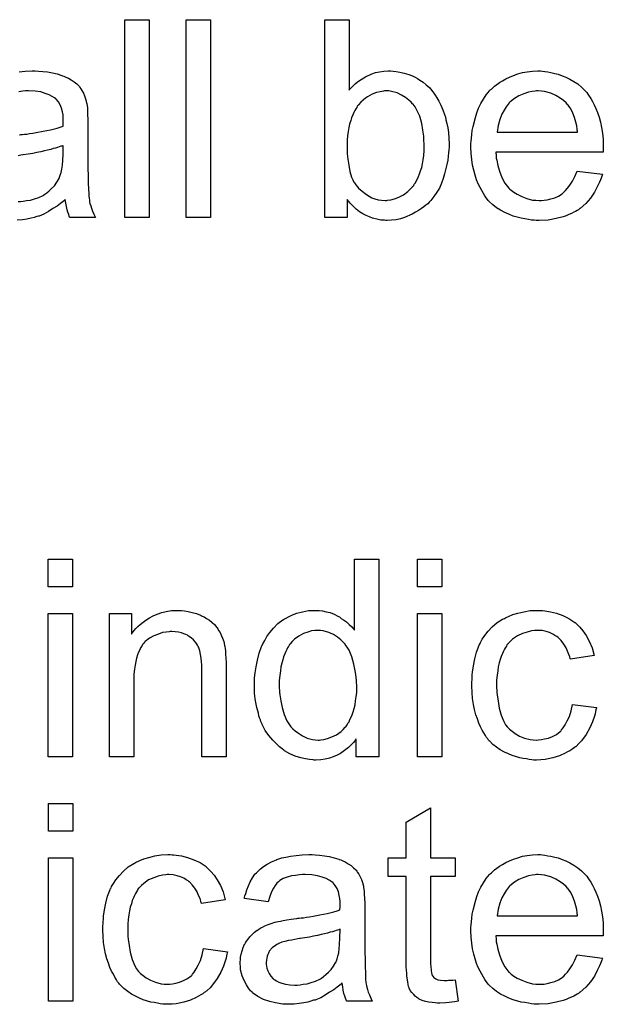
# Model space of a CAD drawing. Extents: x -1.3 to 9.2, y -4.6 to 3.5.
# Tile 104 of 215: x 5.124 to 5.36, y -0.904 to -0.505. Entities that reach past the tile are written whole.
import ezdxf

# ---------------------------------------------------------------- set-up
doc = ezdxf.new("R2010")
doc.units = 0
doc.layers.add('acc-ni-360-23-a_document', color=1, linetype='CONTINUOUS')

msp = doc.modelspace()

# ---------------------------------------------------------------- linework, layer by layer
at = {"layer": 'acc-ni-360-23-a_document', "color": 1}
for points in [[(5.176231, -0.585337), (5.166397, -0.585337), (5.166397, -0.505273), (5.176231, -0.505273), (5.176231, -0.585337)], [(5.201107, -0.585337), (5.191272, -0.585337), (5.191272, -0.505273), (5.201107, -0.505273), (5.201107, -0.585337)], [(5.257106, -0.533851), (5.257221, -0.533735), (5.257337, -0.533504), (5.257684, -0.533157), (5.258263, -0.532578), (5.258841, -0.532), (5.259535, -0.531305), (5.260461, -0.530611), (5.261386, -0.529917), (5.2637, -0.528413), (5.266362, -0.527256), (5.267866, -0.526677), (5.269485, -0.52633), (5.271221, -0.526099), (5.272957, -0.525983), (5.273882, -0.525983), (5.274923, -0.526099), (5.276196, -0.526215), (5.2777, -0.526562), (5.279436, -0.526909), (5.281287, -0.527487), (5.283022, -0.528182), (5.283254, -0.528297), (5.283832, -0.528529), (5.284758, -0.529107), (5.285799, -0.529801), (5.287072, -0.530611), (5.288345, -0.531653), (5.289733, -0.532925), (5.29089, -0.534314), (5.291006, -0.534429), (5.291353, -0.535008), (5.291931, -0.535818), (5.292626, -0.536859), (5.293435, -0.538247), (5.294245, -0.539867), (5.295055, -0.541718), (5.295749, -0.543685), (5.295749, -0.543801), (5.295865, -0.543917), (5.295981, -0.544264), (5.296096, -0.544611), (5.296328, -0.545768), (5.296675, -0.547272), (5.297022, -0.549008), (5.297369, -0.550974), (5.297485, -0.553173), (5.297601, -0.555487), (5.297601, -0.555602), (5.297601, -0.556181), (5.297601, -0.556875), (5.297485, -0.557916), (5.297369, -0.559189), (5.297253, -0.560577), (5.297022, -0.562197), (5.296675, -0.563933), (5.295749, -0.567635), (5.295171, -0.569602), (5.294477, -0.571453), (5.293667, -0.57342), (5.292626, -0.575156), (5.291468, -0.576891), (5.290196, -0.578511), (5.29008, -0.578627), (5.289849, -0.578858), (5.289502, -0.579205), (5.288923, -0.579784), (5.288113, -0.580362), (5.287303, -0.581056), (5.286378, -0.581751), (5.285221, -0.582561), (5.283948, -0.583255), (5.282675, -0.584065), (5.279551, -0.585337), (5.277932, -0.585916), (5.276196, -0.586263), (5.274345, -0.586494), (5.272494, -0.58661), (5.272031, -0.58661), (5.271452, -0.586494), (5.270758, -0.586494), (5.269948, -0.586379), (5.268907, -0.586147), (5.266593, -0.585569), (5.26532, -0.585106), (5.264048, -0.584527), (5.262659, -0.583833), (5.261386, -0.583023), (5.259998, -0.581982), (5.258725, -0.580825), (5.257568, -0.579552), (5.256411, -0.578048), (5.256411, -0.585337), (5.247271, -0.585337), (5.247271, -0.505273), (5.257106, -0.505273), (5.257106, -0.533851)], [(5.131455, -0.526099), (5.133191, -0.526215), (5.135158, -0.526446), (5.137125, -0.526793), (5.139092, -0.527256), (5.140943, -0.527835), (5.141174, -0.52795), (5.141753, -0.528182), (5.142563, -0.528529), (5.143604, -0.528991), (5.144761, -0.529686), (5.145918, -0.53038), (5.146959, -0.531306), (5.147885, -0.532231), (5.148001, -0.532347), (5.148232, -0.532694), (5.148579, -0.533272), (5.149042, -0.533967), (5.14962, -0.535008), (5.150083, -0.536049), (5.150546, -0.537322), (5.150893, -0.538826), (5.150893, -0.538942), (5.151009, -0.539289), (5.151124, -0.539983), (5.15124, -0.540909), (5.15124, -0.542181), (5.151356, -0.543685), (5.151471, -0.545652), (5.151471, -0.547851), (5.151471, -0.56104), (5.151471, -0.561156), (5.151471, -0.561619), (5.151471, -0.562313), (5.151471, -0.563239), (5.151471, -0.56428), (5.151471, -0.565553), (5.151587, -0.56833), (5.151587, -0.571222), (5.151703, -0.574115), (5.151819, -0.575387), (5.151819, -0.576544), (5.151934, -0.577586), (5.15205, -0.578395), (5.15205, -0.578511), (5.152166, -0.578974), (5.152281, -0.579668), (5.152628, -0.580594), (5.15286, -0.581635), (5.153323, -0.582792), (5.153901, -0.584065), (5.15448, -0.585337), (5.144182, -0.585337), (5.144067, -0.585222), (5.143951, -0.584759), (5.14372, -0.58418), (5.143373, -0.583255), (5.143025, -0.582213), (5.142794, -0.580941), (5.142563, -0.579552), (5.142331, -0.578048), (5.142216, -0.578048), (5.1421, -0.57828), (5.141406, -0.578858), (5.140364, -0.579668), (5.138976, -0.580709), (5.13724, -0.581751), (5.135505, -0.582908), (5.133654, -0.583949), (5.131687, -0.584759), (5.131455, -0.584875), (5.130761, -0.58499), (5.12972, -0.585337), (5.128447, -0.585684), (5.126827, -0.586032), (5.124976, -0.586263), (5.122894, -0.586494)], [(5.123703, -0.52633), (5.126133, -0.526099), (5.12891, -0.525983), (5.130183, -0.525983), (5.131455, -0.526099)], [(5.335435, -0.526099), (5.33636, -0.526215), (5.337517, -0.526446), (5.33879, -0.526677), (5.340294, -0.527024), (5.341682, -0.527372), (5.343302, -0.52795), (5.344806, -0.528529), (5.346426, -0.529338), (5.348046, -0.530264), (5.349666, -0.531305), (5.35117, -0.532578), (5.352558, -0.533966), (5.352674, -0.534082), (5.352905, -0.534314), (5.353252, -0.534776), (5.353715, -0.535471), (5.354294, -0.53628), (5.354872, -0.537206), (5.355566, -0.538363), (5.356261, -0.539751), (5.356955, -0.541256), (5.357649, -0.542875), (5.358227, -0.544727), (5.358806, -0.546693), (5.359269, -0.548892), (5.359616, -0.551206), (5.359847, -0.553635), (5.359963, -0.556297), (5.359963, -0.556412), (5.359963, -0.556875), (5.359963, -0.557685), (5.359847, -0.558842), (5.31646, -0.558842), (5.31646, -0.558958), (5.31646, -0.559305), (5.316575, -0.559768), (5.316575, -0.560462), (5.316691, -0.561272), (5.316922, -0.562197), (5.31727, -0.56428), (5.317964, -0.566594), (5.318889, -0.569139), (5.320162, -0.571453), (5.321782, -0.573536), (5.321898, -0.573536), (5.322013, -0.573767), (5.322708, -0.574346), (5.323749, -0.575156), (5.325137, -0.575966), (5.326988, -0.576891), (5.329071, -0.577701), (5.331385, -0.57828), (5.332658, -0.578395), (5.334046, -0.578511), (5.334972, -0.578511), (5.336013, -0.578395), (5.337286, -0.578164), (5.338674, -0.577817), (5.340294, -0.577354), (5.341798, -0.57666), (5.343302, -0.575734), (5.343418, -0.575619), (5.343996, -0.575156), (5.34469, -0.574462), (5.3455, -0.573536), (5.346426, -0.572263), (5.347467, -0.570643), (5.348509, -0.568792), (5.349434, -0.566594), (5.359616, -0.567867), (5.359616, -0.567982), (5.3595, -0.568214), (5.359384, -0.568677), (5.359153, -0.569371), (5.358806, -0.570065), (5.358459, -0.57099), (5.357533, -0.572957), (5.356376, -0.575156), (5.354756, -0.57747), (5.352905, -0.579668), (5.350591, -0.581751), (5.350475, -0.581751), (5.350244, -0.581982), (5.349897, -0.582213), (5.349434, -0.582561), (5.34874, -0.582908), (5.348046, -0.583255), (5.34712, -0.583717), (5.346079, -0.58418), (5.344922, -0.584643), (5.343765, -0.585106), (5.340872, -0.5858), (5.337633, -0.586379), (5.334046, -0.58661), (5.332773, -0.58661), (5.331963, -0.586494), (5.330922, -0.586379), (5.32965, -0.586147), (5.328261, -0.585916), (5.326757, -0.585684), (5.323517, -0.584759), (5.321782, -0.584065), (5.320162, -0.58337), (5.318427, -0.582445), (5.316807, -0.581404), (5.315303, -0.580246), (5.313799, -0.578858), (5.313683, -0.578742), (5.313452, -0.578511), (5.313104, -0.578048), (5.312642, -0.577354), (5.312063, -0.576544), (5.311485, -0.575619), (5.31079, -0.574462), (5.310096, -0.573189), (5.309402, -0.571685), (5.308708, -0.570065), (5.308129, -0.568214), (5.307551, -0.566247), (5.307088, -0.564164), (5.306741, -0.56185), (5.30651, -0.55942), (5.306394, -0.556875), (5.306394, -0.556759), (5.306394, -0.556181), (5.306394, -0.555487), (5.30651, -0.554445), (5.306625, -0.553173), (5.306741, -0.551784), (5.306972, -0.550164), (5.307319, -0.548545), (5.308245, -0.544842), (5.308824, -0.542991), (5.309518, -0.541024), (5.310443, -0.539173), (5.311485, -0.537438), (5.312642, -0.535702), (5.313914, -0.534082), (5.31403, -0.533966), (5.314261, -0.533735), (5.314724, -0.533388), (5.315303, -0.532809), (5.315997, -0.532231), (5.316922, -0.531537), (5.317964, -0.530727), (5.319236, -0.530033), (5.320509, -0.529223), (5.322013, -0.528529), (5.323633, -0.527834), (5.325369, -0.527256), (5.32722, -0.526677), (5.329187, -0.52633), (5.331269, -0.526099), (5.333468, -0.525983), (5.334625, -0.525983), (5.335435, -0.526099)], [(5.123819, -0.5519), (5.123935, -0.5519), (5.124398, -0.551784), (5.124976, -0.551784), (5.125786, -0.551669), (5.126712, -0.551553), (5.127869, -0.551322), (5.129141, -0.551206), (5.13053, -0.550975), (5.133307, -0.550396), (5.136315, -0.549817), (5.138976, -0.549123), (5.140249, -0.548776), (5.141406, -0.548429), (5.141406, -0.548313), (5.141406, -0.548082), (5.141521, -0.547388), (5.141521, -0.546578), (5.141521, -0.546115), (5.141521, -0.545884), (5.141521, -0.545768), (5.141521, -0.545652), (5.141521, -0.544958), (5.141406, -0.543801), (5.141174, -0.542528), (5.140827, -0.54114), (5.140249, -0.539752), (5.139554, -0.538479), (5.138629, -0.537438), (5.138513, -0.537322), (5.137935, -0.536859), (5.137009, -0.536396), (5.135852, -0.535702), (5.134232, -0.535124), (5.132381, -0.534545), (5.130067, -0.534198), (5.127406, -0.534082), (5.126249, -0.534082), (5.125092, -0.534198), (5.123472, -0.534429)], [(5.273188, -0.534082), (5.271452, -0.534082), (5.27099, -0.534198), (5.269717, -0.534429), (5.268213, -0.534776), (5.266477, -0.535471), (5.264626, -0.536512), (5.2637, -0.53709), (5.262775, -0.5379), (5.261849, -0.53871), (5.260924, -0.539751), (5.260924, -0.539867), (5.260692, -0.539983), (5.260461, -0.54033), (5.26023, -0.540793), (5.259882, -0.541371), (5.25942, -0.542066), (5.259073, -0.542875), (5.25861, -0.543801), (5.258147, -0.544958), (5.2578, -0.546115), (5.257337, -0.547504), (5.25699, -0.548892), (5.256758, -0.550512), (5.256527, -0.552247), (5.256296, -0.553983), (5.256296, -0.55595), (5.256296, -0.556065), (5.256296, -0.556412), (5.256296, -0.556991), (5.256296, -0.557685), (5.256411, -0.558495), (5.256411, -0.559536), (5.256643, -0.561735), (5.25699, -0.564164), (5.257453, -0.56671), (5.258147, -0.569024), (5.25861, -0.570065), (5.259073, -0.57099), (5.259073, -0.571106), (5.259304, -0.571338), (5.259535, -0.571685), (5.259882, -0.572148), (5.260924, -0.57342), (5.262428, -0.574693), (5.264163, -0.576081), (5.266362, -0.577354), (5.267519, -0.577817), (5.268907, -0.578164), (5.27018, -0.578395), (5.271684, -0.578511), (5.272262, -0.578511), (5.272725, -0.578395), (5.273998, -0.578164), (5.275502, -0.577817), (5.277237, -0.577123), (5.279089, -0.576197), (5.28094, -0.574809), (5.281865, -0.573883), (5.282791, -0.572957), (5.282791, -0.572842), (5.283022, -0.572726), (5.283254, -0.572379), (5.283485, -0.571916), (5.283948, -0.571338), (5.284295, -0.570643), (5.284758, -0.569718), (5.285221, -0.568792), (5.285568, -0.567635), (5.286031, -0.566478), (5.286493, -0.56509), (5.286841, -0.563586), (5.287072, -0.561966), (5.287303, -0.56023), (5.287535, -0.558264), (5.287535, -0.556297), (5.287535, -0.556181), (5.287535, -0.555834), (5.287535, -0.555255), (5.287419, -0.554445), (5.287419, -0.55352), (5.287303, -0.552363), (5.286956, -0.549933), (5.286493, -0.547272), (5.285684, -0.54438), (5.284526, -0.541834), (5.283832, -0.540561), (5.283022, -0.53952), (5.283022, -0.539404), (5.282791, -0.539289), (5.282212, -0.53871), (5.281287, -0.537785), (5.280014, -0.536743), (5.278394, -0.535818), (5.276543, -0.534892), (5.274345, -0.534314), (5.273188, -0.534082)], [(5.333583, -0.534082), (5.332889, -0.534082), (5.332426, -0.534198), (5.331154, -0.534314), (5.32965, -0.534661), (5.327798, -0.535239), (5.325831, -0.536049), (5.32398, -0.537206), (5.322129, -0.53871), (5.321898, -0.538942), (5.321435, -0.53952), (5.320625, -0.540561), (5.319815, -0.54195), (5.318889, -0.54357), (5.318079, -0.545652), (5.317385, -0.548082), (5.317038, -0.550743), (5.34955, -0.550743), (5.34955, -0.550627), (5.34955, -0.550396), (5.349434, -0.550049), (5.349434, -0.549586), (5.349203, -0.548198), (5.348856, -0.546693), (5.348277, -0.544842), (5.347699, -0.543107), (5.346773, -0.541371), (5.345732, -0.539867), (5.345732, -0.539751), (5.3455, -0.539636), (5.344922, -0.538942), (5.343881, -0.538016), (5.342492, -0.536975), (5.340757, -0.535933), (5.338674, -0.535008), (5.336244, -0.534314), (5.334972, -0.534198), (5.333583, -0.534082)], [(5.141521, -0.556181), (5.141406, -0.556181), (5.14129, -0.556297), (5.140943, -0.556412), (5.14048, -0.556528), (5.139901, -0.55676), (5.139207, -0.556991), (5.138397, -0.557222), (5.137472, -0.557454), (5.136431, -0.557801), (5.135158, -0.558032), (5.133885, -0.558379), (5.132381, -0.558726), (5.130761, -0.559073), (5.129141, -0.559421), (5.12729, -0.559652), (5.125323, -0.559999), (5.125092, -0.559999), (5.124398, -0.560115), (5.123241, -0.560346)], [(5.123241, -0.578858), (5.124166, -0.578858), (5.125323, -0.578742), (5.126596, -0.578511), (5.128216, -0.57828), (5.129836, -0.577817), (5.131571, -0.577238), (5.133307, -0.576428), (5.133538, -0.576313), (5.134001, -0.575966), (5.134811, -0.575387), (5.135736, -0.574577), (5.136778, -0.573652), (5.137935, -0.572495), (5.13886, -0.571106), (5.139786, -0.569602), (5.139901, -0.569486), (5.140017, -0.569024), (5.140249, -0.568214), (5.140596, -0.567173), (5.140943, -0.565784), (5.141174, -0.564164), (5.14129, -0.562197), (5.141406, -0.559883), (5.141521, -0.556181)], [(5.145224, -0.734914), (5.135389, -0.734914), (5.135389, -0.723692), (5.145224, -0.723692), (5.145224, -0.734914)], [(5.269138, -0.803756), (5.259998, -0.803756), (5.259998, -0.796467), (5.259882, -0.796582), (5.259767, -0.796814), (5.25942, -0.797277), (5.258957, -0.797855), (5.258378, -0.798434), (5.257684, -0.799128), (5.256874, -0.799938), (5.255833, -0.800748), (5.254792, -0.801558), (5.253635, -0.802367), (5.252246, -0.803062), (5.250742, -0.80364), (5.249238, -0.804219), (5.247502, -0.804682), (5.245651, -0.804913), (5.243684, -0.805029), (5.24299, -0.805029), (5.242527, -0.804913), (5.241139, -0.804797), (5.239519, -0.804566), (5.237552, -0.804103), (5.235354, -0.803409), (5.233156, -0.802483), (5.230957, -0.801211), (5.230842, -0.801211), (5.230726, -0.800979), (5.230032, -0.800516), (5.22899, -0.799591), (5.227718, -0.798434), (5.226214, -0.79693), (5.22471, -0.795078), (5.223206, -0.792996), (5.221933, -0.790566), (5.221933, -0.79045), (5.221817, -0.790219), (5.221701, -0.789872), (5.22147, -0.789409), (5.221239, -0.788715), (5.220891, -0.787905), (5.22066, -0.787095), (5.220429, -0.786054), (5.21985, -0.78374), (5.219272, -0.781079), (5.218925, -0.778071), (5.218809, -0.774831), (5.218809, -0.774715), (5.218809, -0.774484), (5.218809, -0.774021), (5.218809, -0.773327), (5.218925, -0.772633), (5.218925, -0.771707), (5.219156, -0.769624), (5.219503, -0.767195), (5.220082, -0.764534), (5.220776, -0.761757), (5.221701, -0.759096), (5.221701, -0.75898), (5.221817, -0.758749), (5.222048, -0.758402), (5.22228, -0.757939), (5.222974, -0.756666), (5.2239, -0.755046), (5.225057, -0.753311), (5.226561, -0.751575), (5.228296, -0.749724), (5.230379, -0.74822), (5.230495, -0.74822), (5.23061, -0.748104), (5.230957, -0.747873), (5.23142, -0.747641), (5.232577, -0.747063), (5.234197, -0.746253), (5.236048, -0.745559), (5.238247, -0.74498), (5.240676, -0.744518), (5.243222, -0.744402), (5.244147, -0.744402), (5.245073, -0.744518), (5.246346, -0.744633), (5.24785, -0.74498), (5.249469, -0.745327), (5.251089, -0.745906), (5.252593, -0.746716), (5.252825, -0.746832), (5.253288, -0.747063), (5.253982, -0.747641), (5.254907, -0.74822), (5.256064, -0.74903), (5.257106, -0.750071), (5.258263, -0.751112), (5.259304, -0.752385), (5.259304, -0.723691), (5.269138, -0.723691), (5.269138, -0.803756)], [(5.294592, -0.734914), (5.284758, -0.734914), (5.284758, -0.723691), (5.294592, -0.723691), (5.294592, -0.734914)], [(5.189305, -0.744518), (5.190578, -0.744633), (5.192082, -0.744865), (5.193702, -0.745212), (5.195438, -0.745674), (5.197057, -0.746369), (5.197289, -0.746484), (5.197752, -0.746716), (5.198561, -0.747063), (5.199487, -0.747641), (5.200644, -0.748336), (5.201685, -0.749261), (5.202727, -0.750187), (5.203652, -0.751344), (5.203768, -0.75146), (5.203999, -0.751922), (5.204346, -0.752501), (5.204925, -0.753311), (5.205388, -0.754468), (5.20585, -0.755625), (5.206429, -0.757013), (5.206776, -0.758517), (5.206776, -0.758633), (5.206892, -0.759096), (5.207007, -0.75979), (5.207123, -0.760716), (5.207123, -0.762104), (5.207239, -0.763724), (5.207355, -0.765691), (5.207355, -0.76812), (5.207355, -0.803756), (5.19752, -0.803756), (5.19752, -0.768583), (5.19752, -0.768467), (5.19752, -0.768352), (5.19752, -0.767542), (5.19752, -0.7665), (5.197404, -0.765228), (5.197289, -0.763724), (5.197057, -0.76222), (5.19671, -0.760831), (5.196363, -0.759558), (5.196363, -0.759443), (5.196132, -0.759096), (5.195785, -0.758517), (5.195438, -0.757823), (5.194859, -0.757129), (5.194165, -0.756319), (5.193239, -0.755509), (5.192198, -0.754815), (5.192082, -0.754699), (5.191735, -0.754468), (5.191041, -0.754236), (5.190231, -0.753889), (5.189305, -0.753542), (5.188148, -0.753195), (5.18676, -0.753079), (5.185372, -0.752964), (5.184793, -0.752964), (5.18433, -0.753079), (5.183173, -0.753195), (5.181669, -0.753426), (5.180049, -0.754005), (5.178198, -0.754699), (5.176347, -0.755625), (5.174611, -0.757013), (5.17438, -0.757245), (5.173917, -0.757823), (5.17357, -0.758286), (5.173223, -0.758864), (5.17276, -0.759558), (5.172413, -0.760368), (5.17195, -0.761294), (5.171488, -0.762451), (5.171141, -0.763724), (5.170793, -0.765112), (5.170562, -0.766616), (5.170331, -0.768236), (5.170099, -0.770203), (5.170099, -0.77217), (5.170099, -0.803756), (5.160265, -0.803756), (5.160265, -0.745674), (5.169058, -0.745674), (5.169058, -0.754005), (5.169174, -0.753889), (5.169405, -0.753542), (5.169752, -0.753079), (5.170215, -0.752501), (5.170909, -0.751807), (5.171719, -0.750997), (5.172645, -0.750071), (5.173802, -0.749145), (5.174959, -0.748336), (5.176347, -0.74741), (5.177851, -0.7466), (5.179471, -0.745906), (5.181322, -0.745327), (5.183173, -0.744865), (5.185256, -0.744518), (5.187454, -0.744402), (5.18838, -0.744402), (5.189305, -0.744518)], [(5.33474, -0.744517), (5.335435, -0.744517), (5.33636, -0.744633), (5.338558, -0.74498), (5.340988, -0.745559), (5.343533, -0.746484), (5.346079, -0.747641), (5.348509, -0.749261), (5.348624, -0.749261), (5.34874, -0.749492), (5.349434, -0.750187), (5.350475, -0.751228), (5.351748, -0.752732), (5.353021, -0.754583), (5.354294, -0.756897), (5.355451, -0.759558), (5.356261, -0.762682), (5.346657, -0.764186), (5.346657, -0.764071), (5.346542, -0.763955), (5.346426, -0.763261), (5.346079, -0.76222), (5.3455, -0.760947), (5.344922, -0.759558), (5.343996, -0.758054), (5.342955, -0.756666), (5.341798, -0.755509), (5.341682, -0.755393), (5.34122, -0.755046), (5.34041, -0.754583), (5.339484, -0.754005), (5.338211, -0.753426), (5.336823, -0.752963), (5.335203, -0.752616), (5.333468, -0.752501), (5.332773, -0.752501), (5.332195, -0.752616), (5.330922, -0.752732), (5.329187, -0.753195), (5.327336, -0.753773), (5.325253, -0.754699), (5.323286, -0.756087), (5.32236, -0.756897), (5.321435, -0.757823), (5.321435, -0.757939), (5.321203, -0.758054), (5.320972, -0.758401), (5.320741, -0.758864), (5.320394, -0.759443), (5.319931, -0.760137), (5.319584, -0.760947), (5.319121, -0.761872), (5.318658, -0.763029), (5.318311, -0.764302), (5.317848, -0.765691), (5.317501, -0.767195), (5.31727, -0.768814), (5.317038, -0.770666), (5.316807, -0.772633), (5.316807, -0.774715), (5.316807, -0.774831), (5.316807, -0.775178), (5.316807, -0.775872), (5.316922, -0.776566), (5.316922, -0.777608), (5.317038, -0.778649), (5.317385, -0.781194), (5.317848, -0.783971), (5.318658, -0.786864), (5.319699, -0.789409), (5.320394, -0.790682), (5.321203, -0.791723), (5.321435, -0.791954), (5.322013, -0.792533), (5.323055, -0.793343), (5.324327, -0.794268), (5.326063, -0.79531), (5.32803, -0.79612), (5.330344, -0.796698), (5.331616, -0.796814), (5.332889, -0.796929), (5.33312, -0.796929), (5.333815, -0.796814), (5.334972, -0.796698), (5.336244, -0.796467), (5.337748, -0.79612), (5.339368, -0.795425), (5.340988, -0.794615), (5.342492, -0.793458), (5.342724, -0.793343), (5.343071, -0.792764), (5.343765, -0.791954), (5.344575, -0.790682), (5.345385, -0.789178), (5.34631, -0.787326), (5.347005, -0.785012), (5.347467, -0.782467), (5.357186, -0.78374), (5.357186, -0.783855), (5.35707, -0.784202), (5.356955, -0.784665), (5.356839, -0.78536), (5.356608, -0.786285), (5.356376, -0.787211), (5.355566, -0.789525), (5.354525, -0.791954), (5.353021, -0.794615), (5.35117, -0.797161), (5.350128, -0.798318), (5.348971, -0.799475), (5.348856, -0.799591), (5.348624, -0.799706), (5.348277, -0.799938), (5.347814, -0.800285), (5.347236, -0.800748), (5.346426, -0.80121), (5.3455, -0.801673), (5.344575, -0.802252), (5.342261, -0.803293), (5.339484, -0.804103), (5.336476, -0.804797), (5.33474, -0.804913), (5.333005, -0.805029), (5.331848, -0.805029), (5.331038, -0.804913), (5.329997, -0.804797), (5.32884, -0.804566), (5.327567, -0.804334), (5.326178, -0.804103), (5.323055, -0.803177), (5.321551, -0.802483), (5.319931, -0.801789), (5.318311, -0.800863), (5.316807, -0.799822), (5.315303, -0.798665), (5.313914, -0.797277), (5.313799, -0.797161), (5.313567, -0.796929), (5.31322, -0.796467), (5.312757, -0.795888), (5.312294, -0.795078), (5.3116, -0.794037), (5.311022, -0.79288), (5.310328, -0.791607), (5.309633, -0.790103), (5.309055, -0.788368), (5.308361, -0.786632), (5.307898, -0.78455), (5.307435, -0.782467), (5.307088, -0.780037), (5.306857, -0.777608), (5.306741, -0.774947), (5.306741, -0.774831), (5.306741, -0.774484), (5.306741, -0.774021), (5.306741, -0.773327), (5.306857, -0.772517), (5.306857, -0.771591), (5.306972, -0.77055), (5.307088, -0.769393), (5.307435, -0.766847), (5.308014, -0.764071), (5.308708, -0.761294), (5.309749, -0.758517), (5.309749, -0.758401), (5.309865, -0.75817), (5.310096, -0.757823), (5.310328, -0.75736), (5.311022, -0.756087), (5.312063, -0.754583), (5.313452, -0.752848), (5.315071, -0.751112), (5.317038, -0.749377), (5.319236, -0.747988), (5.319352, -0.747988), (5.319584, -0.747873), (5.319931, -0.747641), (5.320394, -0.74741), (5.320972, -0.747178), (5.321666, -0.746831), (5.323402, -0.746137), (5.325369, -0.745559), (5.327798, -0.74498), (5.330344, -0.744517), (5.33312, -0.744402), (5.334046, -0.744402), (5.33474, -0.744517)], [(5.145224, -0.803756), (5.135389, -0.803756), (5.135389, -0.745674), (5.145224, -0.745674), (5.145224, -0.803756)], [(5.294592, -0.803756), (5.284758, -0.803756), (5.284758, -0.745674), (5.294592, -0.745674), (5.294592, -0.803756)], [(5.244263, -0.752501), (5.243684, -0.752501), (5.243222, -0.752616), (5.241949, -0.752732), (5.240445, -0.753195), (5.238709, -0.753774), (5.236858, -0.754815), (5.235007, -0.756087), (5.234081, -0.757013), (5.233271, -0.757939), (5.233271, -0.758054), (5.23304, -0.75817), (5.232924, -0.758517), (5.232577, -0.75898), (5.23223, -0.759558), (5.231883, -0.760253), (5.231536, -0.761063), (5.231073, -0.761988), (5.23061, -0.763145), (5.230263, -0.764418), (5.229916, -0.765806), (5.229569, -0.76731), (5.229338, -0.76893), (5.229106, -0.770781), (5.228875, -0.772748), (5.228875, -0.774831), (5.228875, -0.774947), (5.228875, -0.775294), (5.228875, -0.775872), (5.22899, -0.776682), (5.22899, -0.777608), (5.229106, -0.778649), (5.229453, -0.781079), (5.230032, -0.78374), (5.230842, -0.786517), (5.231999, -0.789178), (5.232693, -0.790335), (5.233503, -0.791492), (5.233618, -0.791492), (5.233734, -0.791723), (5.234313, -0.792302), (5.235354, -0.793227), (5.236627, -0.794153), (5.238247, -0.795194), (5.240213, -0.79612), (5.242296, -0.796698), (5.243453, -0.796814), (5.24461, -0.79693), (5.245189, -0.79693), (5.245651, -0.796814), (5.246924, -0.796698), (5.248428, -0.796235), (5.250164, -0.795657), (5.252015, -0.794731), (5.253866, -0.793459), (5.254792, -0.792649), (5.255601, -0.791723), (5.255601, -0.791607), (5.255833, -0.791492), (5.256064, -0.791145), (5.256296, -0.790682), (5.256643, -0.790103), (5.257106, -0.789525), (5.257453, -0.788599), (5.257916, -0.787673), (5.258378, -0.786632), (5.258725, -0.785475), (5.259188, -0.784087), (5.259535, -0.782698), (5.259767, -0.781079), (5.259998, -0.779459), (5.26023, -0.777608), (5.26023, -0.775641), (5.26023, -0.775525), (5.26023, -0.775062), (5.26023, -0.774484), (5.260114, -0.773674), (5.260114, -0.772748), (5.259998, -0.771591), (5.259882, -0.770318), (5.259651, -0.76893), (5.259073, -0.766153), (5.258263, -0.763261), (5.257106, -0.760484), (5.256411, -0.759327), (5.255601, -0.75817), (5.255601, -0.758054), (5.25537, -0.757939), (5.254792, -0.757245), (5.25375, -0.756319), (5.252478, -0.755278), (5.250858, -0.754236), (5.248891, -0.753426), (5.246693, -0.752732), (5.245536, -0.752616), (5.244263, -0.752501)], [(5.145339, -0.833769), (5.135505, -0.833769), (5.135505, -0.822546), (5.145339, -0.822546), (5.145339, -0.833769)], [(5.29008, -0.844529), (5.30003, -0.844529), (5.30003, -0.852165), (5.29008, -0.852165), (5.29008, -0.886296), (5.29008, -0.886528), (5.29008, -0.88699), (5.29008, -0.887685), (5.290196, -0.888495), (5.290311, -0.890346), (5.290427, -0.891156), (5.290543, -0.891734), (5.290659, -0.891966), (5.291006, -0.892428), (5.291468, -0.893007), (5.292278, -0.893585), (5.29251, -0.893701), (5.293088, -0.893932), (5.29413, -0.894164), (5.295634, -0.894279), (5.296791, -0.894279), (5.297369, -0.894164), (5.298179, -0.894164), (5.299105, -0.894048), (5.30003, -0.893932), (5.301303, -0.90261), (5.301072, -0.90261), (5.300609, -0.902726), (5.299799, -0.902841), (5.298758, -0.902957), (5.297601, -0.903188), (5.296328, -0.903304), (5.293783, -0.90342), (5.292857, -0.90342), (5.291931, -0.903304), (5.290774, -0.903188), (5.289386, -0.903073), (5.287998, -0.902726), (5.286725, -0.902379), (5.285452, -0.9018), (5.285336, -0.901684), (5.284989, -0.901453), (5.284526, -0.901106), (5.283832, -0.900527), (5.283254, -0.899949), (5.28256, -0.899139), (5.281865, -0.898329), (5.281403, -0.897288), (5.281403, -0.897172), (5.281171, -0.896709), (5.281056, -0.895899), (5.280824, -0.894742), (5.280593, -0.893238), (5.280477, -0.892313), (5.280477, -0.891271), (5.280361, -0.889999), (5.280246, -0.888726), (5.280246, -0.887337), (5.280246, -0.885718), (5.280246, -0.852165), (5.272957, -0.852165), (5.272957, -0.844529), (5.280246, -0.844529), (5.280246, -0.830182), (5.29008, -0.824281), (5.29008, -0.844529)], [(5.145339, -0.90261), (5.135505, -0.90261), (5.135505, -0.844529), (5.145339, -0.844529), (5.145339, -0.90261)], [(5.185487, -0.843372), (5.186181, -0.843372), (5.187107, -0.843487), (5.189305, -0.843834), (5.191735, -0.844413), (5.19428, -0.845338), (5.196826, -0.846495), (5.199256, -0.848115), (5.199371, -0.848115), (5.199487, -0.848347), (5.200181, -0.849041), (5.201222, -0.850082), (5.202495, -0.851586), (5.203768, -0.853438), (5.205041, -0.855751), (5.206198, -0.858413), (5.207007, -0.861537), (5.197404, -0.863041), (5.197404, -0.862925), (5.197289, -0.862809), (5.197173, -0.862115), (5.196826, -0.861074), (5.196247, -0.859801), (5.195669, -0.858413), (5.194743, -0.856909), (5.193702, -0.85552), (5.192545, -0.854363), (5.192429, -0.854247), (5.191967, -0.8539), (5.191157, -0.853438), (5.190231, -0.852859), (5.188958, -0.85228), (5.18757, -0.851818), (5.18595, -0.851471), (5.184215, -0.851355), (5.18352, -0.851355), (5.182942, -0.851471), (5.181669, -0.851586), (5.179934, -0.852049), (5.178083, -0.852628), (5.176, -0.853553), (5.174033, -0.854942), (5.173107, -0.855751), (5.172182, -0.856677), (5.172182, -0.856793), (5.17195, -0.856909), (5.171719, -0.857256), (5.171488, -0.857718), (5.171141, -0.858297), (5.170678, -0.858991), (5.170331, -0.859801), (5.169868, -0.860727), (5.169405, -0.861884), (5.169058, -0.863156), (5.168595, -0.864545), (5.168248, -0.866049), (5.168017, -0.867669), (5.167785, -0.86952), (5.167554, -0.871487), (5.167554, -0.873569), (5.167554, -0.873685), (5.167554, -0.874032), (5.167554, -0.874726), (5.167669, -0.87542), (5.167669, -0.876462), (5.167785, -0.877503), (5.168132, -0.880048), (5.168595, -0.882825), (5.169405, -0.885718), (5.170446, -0.888263), (5.171141, -0.889536), (5.17195, -0.890577), (5.172182, -0.890809), (5.17276, -0.891387), (5.173802, -0.892197), (5.175074, -0.893123), (5.17681, -0.894164), (5.178777, -0.894974), (5.181091, -0.895552), (5.182363, -0.895668), (5.183636, -0.895784), (5.183868, -0.895784), (5.184562, -0.895668), (5.185719, -0.895552), (5.186991, -0.895321), (5.188495, -0.894974), (5.190115, -0.89428), (5.191735, -0.89347), (5.193239, -0.892313), (5.193471, -0.892197), (5.193818, -0.891619), (5.194512, -0.890809), (5.195322, -0.889536), (5.196132, -0.888032), (5.197057, -0.886181), (5.197752, -0.883867), (5.198214, -0.881321), (5.207933, -0.882594), (5.207933, -0.88271), (5.207817, -0.883057), (5.207702, -0.883519), (5.207586, -0.884214), (5.207355, -0.885139), (5.207123, -0.886065), (5.206313, -0.888379), (5.205272, -0.890809), (5.203768, -0.89347), (5.201917, -0.896015), (5.200875, -0.897172), (5.199718, -0.898329), (5.199603, -0.898445), (5.199371, -0.898561), (5.199024, -0.898792), (5.198561, -0.899139), (5.197983, -0.899602), (5.197173, -0.900065), (5.196247, -0.900527), (5.195322, -0.901106), (5.193008, -0.902147), (5.190231, -0.902957), (5.187223, -0.903651), (5.185487, -0.903767), (5.183752, -0.903883), (5.182595, -0.903883), (5.181785, -0.903767), (5.180744, -0.903651), (5.179587, -0.90342), (5.178314, -0.903188), (5.176926, -0.902957), (5.173802, -0.902032), (5.172297, -0.901337), (5.170678, -0.900643), (5.169058, -0.899717), (5.167554, -0.898676), (5.16605, -0.897519), (5.164661, -0.896131), (5.164546, -0.896015), (5.164314, -0.895784), (5.163967, -0.895321), (5.163504, -0.894742), (5.163042, -0.893933), (5.162347, -0.892891), (5.161769, -0.891734), (5.161075, -0.890462), (5.16038, -0.888957), (5.159802, -0.887222), (5.159108, -0.885486), (5.158645, -0.883404), (5.158182, -0.881321), (5.157835, -0.878891), (5.157604, -0.876462), (5.157488, -0.873801), (5.157488, -0.873685), (5.157488, -0.873338), (5.157488, -0.872875), (5.157488, -0.872181), (5.157604, -0.871371), (5.157604, -0.870445), (5.157719, -0.869404), (5.157835, -0.868247), (5.158182, -0.865702), (5.158761, -0.862925), (5.159455, -0.860148), (5.160496, -0.857371), (5.160496, -0.857256), (5.160612, -0.857024), (5.160843, -0.856677), (5.161075, -0.856214), (5.161769, -0.854942), (5.16281, -0.853438), (5.164199, -0.851702), (5.165818, -0.849966), (5.167785, -0.848231), (5.169984, -0.846843), (5.170099, -0.846843), (5.170331, -0.846727), (5.170678, -0.846495), (5.171141, -0.846264), (5.171719, -0.846033), (5.172413, -0.845686), (5.174149, -0.844991), (5.176116, -0.844413), (5.178545, -0.843834), (5.181091, -0.843372), (5.183868, -0.843256), (5.184793, -0.843256), (5.185487, -0.843372)], [(5.243453, -0.843372), (5.245189, -0.843487), (5.247155, -0.843719), (5.249122, -0.844066), (5.251089, -0.844529), (5.25294, -0.845107), (5.253172, -0.845223), (5.25375, -0.845454), (5.25456, -0.845801), (5.255601, -0.846264), (5.256758, -0.846958), (5.257916, -0.847652), (5.258957, -0.848578), (5.259882, -0.849504), (5.259998, -0.849619), (5.26023, -0.849966), (5.260577, -0.850545), (5.261039, -0.851239), (5.261618, -0.85228), (5.262081, -0.853322), (5.262543, -0.854594), (5.262891, -0.856098), (5.262891, -0.856214), (5.263006, -0.856561), (5.263122, -0.857255), (5.263238, -0.858181), (5.263238, -0.859454), (5.263353, -0.860958), (5.263469, -0.862925), (5.263469, -0.865123), (5.263469, -0.878313), (5.263469, -0.878429), (5.263469, -0.878891), (5.263469, -0.879586), (5.263469, -0.880511), (5.263469, -0.881553), (5.263469, -0.882825), (5.263585, -0.885602), (5.263585, -0.888495), (5.2637, -0.891387), (5.263816, -0.89266), (5.263816, -0.893817), (5.263932, -0.894858), (5.264048, -0.895668), (5.264048, -0.895784), (5.264163, -0.896246), (5.264279, -0.896941), (5.264626, -0.897866), (5.264858, -0.898908), (5.26532, -0.900064), (5.265899, -0.901337), (5.266477, -0.90261), (5.25618, -0.90261), (5.256064, -0.902494), (5.255949, -0.902032), (5.255717, -0.901453), (5.25537, -0.900527), (5.255023, -0.899486), (5.254792, -0.898213), (5.25456, -0.896825), (5.254329, -0.895321), (5.254213, -0.895321), (5.254097, -0.895552), (5.253403, -0.896131), (5.252362, -0.896941), (5.250974, -0.897982), (5.249238, -0.899023), (5.247502, -0.90018), (5.245651, -0.901222), (5.243684, -0.902032), (5.243453, -0.902147), (5.242759, -0.902263), (5.241717, -0.90261), (5.240445, -0.902957), (5.238825, -0.903304), (5.236974, -0.903536), (5.234891, -0.903767), (5.232809, -0.903883), (5.231883, -0.903883), (5.231189, -0.903767), (5.230379, -0.903767), (5.229453, -0.903651), (5.227371, -0.903304), (5.225057, -0.902726), (5.222511, -0.901916), (5.220197, -0.900759), (5.218115, -0.899255), (5.217883, -0.899023), (5.217305, -0.898445), (5.216495, -0.897404), (5.215569, -0.896015), (5.214644, -0.89428), (5.213834, -0.892313), (5.213255, -0.889883), (5.21314, -0.888726), (5.213024, -0.887338), (5.213024, -0.887106), (5.213024, -0.886643), (5.21314, -0.885833), (5.213255, -0.884792), (5.213487, -0.883519), (5.213834, -0.882247), (5.214297, -0.880858), (5.214875, -0.879586), (5.214991, -0.87947), (5.215222, -0.879007), (5.215685, -0.878313), (5.216264, -0.877503), (5.216958, -0.876577), (5.217883, -0.875652), (5.218809, -0.874726), (5.219966, -0.873916), (5.220082, -0.873801), (5.220544, -0.873569), (5.221123, -0.873106), (5.222048, -0.872644), (5.22309, -0.872181), (5.224363, -0.871602), (5.225635, -0.87114), (5.227139, -0.870677), (5.227255, -0.870677), (5.227718, -0.870561), (5.228412, -0.87033), (5.229338, -0.870214), (5.230495, -0.869983), (5.231999, -0.869751), (5.233734, -0.869404), (5.235817, -0.869173), (5.235932, -0.869173), (5.236395, -0.869057), (5.236974, -0.869057), (5.237784, -0.868941), (5.238709, -0.868826), (5.239866, -0.868594), (5.241139, -0.868479), (5.242527, -0.868247), (5.245304, -0.867669), (5.248312, -0.86709), (5.250974, -0.866396), (5.252246, -0.866049), (5.253403, -0.865702), (5.253403, -0.865586), (5.253403, -0.865355), (5.253519, -0.86466), (5.253519, -0.863851), (5.253519, -0.863388), (5.253519, -0.863156), (5.253519, -0.863041), (5.253519, -0.862925), (5.253519, -0.862231), (5.253403, -0.861074), (5.253172, -0.859801), (5.252825, -0.858413), (5.252246, -0.857024), (5.251552, -0.855751), (5.250626, -0.85471), (5.250511, -0.854595), (5.249932, -0.854132), (5.249007, -0.853669), (5.24785, -0.852975), (5.24623, -0.852396), (5.244379, -0.851818), (5.242065, -0.851471), (5.239404, -0.851355), (5.238247, -0.851355), (5.23709, -0.851471), (5.23547, -0.851702), (5.23385, -0.851933), (5.232114, -0.852396), (5.230495, -0.852975), (5.229106, -0.853785), (5.22899, -0.8539), (5.228528, -0.854247), (5.227949, -0.854826), (5.227255, -0.855751), (5.226561, -0.856909), (5.225751, -0.858413), (5.225057, -0.860264), (5.224363, -0.862346), (5.214759, -0.861074), (5.214759, -0.860958), (5.214875, -0.860842), (5.214875, -0.860495), (5.214991, -0.860032), (5.215338, -0.858991), (5.215801, -0.857487), (5.216379, -0.855983), (5.217073, -0.854363), (5.217999, -0.852743), (5.21904, -0.851239), (5.219156, -0.851124), (5.219619, -0.850661), (5.220313, -0.849966), (5.221239, -0.849041), (5.222511, -0.848115), (5.224015, -0.84719), (5.225751, -0.846148), (5.227718, -0.845338), (5.227833, -0.845338), (5.227949, -0.845223), (5.228296, -0.845107), (5.228759, -0.844991), (5.229916, -0.844644), (5.231536, -0.844297), (5.233387, -0.84395), (5.235701, -0.843603), (5.238131, -0.843372), (5.240908, -0.843256), (5.24218, -0.843256), (5.243453, -0.843372)], [(5.335435, -0.843371), (5.33636, -0.843487), (5.337517, -0.843719), (5.33879, -0.84395), (5.340294, -0.844297), (5.341682, -0.844644), (5.343302, -0.845223), (5.344806, -0.845801), (5.346426, -0.846611), (5.348046, -0.847537), (5.349666, -0.848578), (5.35117, -0.849851), (5.352558, -0.851239), (5.352674, -0.851355), (5.352905, -0.851586), (5.353252, -0.852049), (5.353715, -0.852743), (5.354294, -0.853553), (5.354872, -0.854479), (5.355566, -0.855636), (5.356261, -0.857024), (5.356955, -0.858528), (5.357649, -0.860148), (5.358227, -0.861999), (5.358806, -0.863966), (5.359269, -0.866164), (5.359616, -0.868478), (5.359847, -0.870908), (5.359963, -0.873569), (5.359963, -0.873685), (5.359963, -0.874148), (5.359963, -0.874958), (5.359847, -0.876115), (5.31646, -0.876115), (5.31646, -0.87623), (5.31646, -0.876577), (5.316575, -0.87704), (5.316575, -0.877734), (5.316691, -0.878544), (5.316922, -0.87947), (5.31727, -0.881553), (5.317964, -0.883866), (5.318889, -0.886412), (5.320162, -0.888726), (5.321782, -0.890808), (5.321898, -0.890808), (5.322013, -0.89104), (5.322708, -0.891618), (5.323749, -0.892428), (5.325137, -0.893238), (5.326988, -0.894164), (5.329071, -0.894974), (5.331385, -0.895552), (5.332658, -0.895668), (5.334046, -0.895784), (5.334972, -0.895784), (5.336013, -0.895668), (5.337286, -0.895437), (5.338674, -0.895089), (5.340294, -0.894627), (5.341798, -0.893932), (5.343302, -0.893007), (5.343418, -0.892891), (5.343996, -0.892428), (5.34469, -0.891734), (5.3455, -0.890808), (5.346426, -0.889536), (5.347467, -0.887916), (5.348509, -0.886065), (5.349434, -0.883866), (5.359616, -0.885139), (5.359616, -0.885255), (5.3595, -0.885486), (5.359384, -0.885949), (5.359153, -0.886643), (5.358806, -0.887337), (5.358459, -0.888263), (5.357533, -0.89023), (5.356376, -0.892428), (5.354756, -0.894742), (5.352905, -0.896941), (5.350591, -0.899023), (5.350475, -0.899023), (5.350244, -0.899255), (5.349897, -0.899486), (5.349434, -0.899833), (5.34874, -0.90018), (5.348046, -0.900527), (5.34712, -0.90099), (5.346079, -0.901453), (5.344922, -0.901916), (5.343765, -0.902379), (5.340872, -0.903073), (5.337633, -0.903651), (5.334046, -0.903883), (5.332773, -0.903883), (5.331963, -0.903767), (5.330922, -0.903651), (5.32965, -0.90342), (5.328261, -0.903188), (5.326757, -0.902957), (5.323517, -0.902031), (5.321782, -0.901337), (5.320162, -0.900643), (5.318427, -0.899717), (5.316807, -0.898676), (5.315303, -0.897519), (5.313799, -0.896131), (5.313683, -0.896015), (5.313452, -0.895784), (5.313104, -0.895321), (5.312642, -0.894627), (5.312063, -0.893817), (5.311485, -0.892891), (5.31079, -0.891734), (5.310096, -0.890461), (5.309402, -0.888957), (5.308708, -0.887337), (5.308129, -0.885486), (5.307551, -0.883519), (5.307088, -0.881437), (5.306741, -0.879123), (5.30651, -0.876693), (5.306394, -0.874148), (5.306394, -0.874032), (5.306394, -0.873453), (5.306394, -0.872759), (5.30651, -0.871718), (5.306625, -0.870445), (5.306741, -0.869057), (5.306972, -0.867437), (5.307319, -0.865817), (5.308245, -0.862115), (5.308824, -0.860264), (5.309518, -0.858297), (5.310443, -0.856446), (5.311485, -0.85471), (5.312642, -0.852975), (5.313914, -0.851355), (5.31403, -0.851239), (5.314261, -0.851008), (5.314724, -0.850661), (5.315303, -0.850082), (5.315997, -0.849504), (5.316922, -0.848809), (5.317964, -0.848), (5.319236, -0.847305), (5.320509, -0.846495), (5.322013, -0.845801), (5.323633, -0.845107), (5.325369, -0.844529), (5.32722, -0.84395), (5.329187, -0.843603), (5.331269, -0.843371), (5.333468, -0.843256), (5.334625, -0.843256), (5.335435, -0.843371)], [(5.333583, -0.851355), (5.332889, -0.851355), (5.332426, -0.851471), (5.331154, -0.851586), (5.32965, -0.851933), (5.327798, -0.852512), (5.325831, -0.853322), (5.32398, -0.854479), (5.322129, -0.855983), (5.321898, -0.856214), (5.321435, -0.856793), (5.320625, -0.857834), (5.319815, -0.859222), (5.318889, -0.860842), (5.318079, -0.862925), (5.317385, -0.865355), (5.317038, -0.868016), (5.34955, -0.868016), (5.34955, -0.8679), (5.34955, -0.867668), (5.349434, -0.867321), (5.349434, -0.866859), (5.349203, -0.86547), (5.348856, -0.863966), (5.348277, -0.862115), (5.347699, -0.860379), (5.346773, -0.858644), (5.345732, -0.85714), (5.345732, -0.857024), (5.3455, -0.856908), (5.344922, -0.856214), (5.343881, -0.855289), (5.342492, -0.854247), (5.340757, -0.853206), (5.338674, -0.85228), (5.336244, -0.851586), (5.334972, -0.851471), (5.333583, -0.851355)], [(5.253519, -0.873454), (5.253403, -0.873454), (5.253288, -0.873569), (5.25294, -0.873685), (5.252478, -0.873801), (5.251899, -0.874032), (5.251205, -0.874264), (5.250395, -0.874495), (5.249469, -0.874726), (5.248428, -0.875073), (5.247155, -0.875305), (5.245883, -0.875652), (5.244379, -0.875999), (5.242759, -0.876346), (5.241139, -0.876693), (5.239288, -0.876925), (5.237321, -0.877272), (5.23709, -0.877272), (5.236395, -0.877387), (5.235238, -0.877619), (5.233966, -0.87785), (5.232577, -0.878082), (5.231189, -0.878429), (5.229916, -0.878776), (5.228759, -0.879239), (5.228643, -0.879239), (5.228296, -0.87947), (5.227833, -0.879701), (5.227371, -0.880048), (5.225982, -0.880974), (5.224825, -0.882362), (5.224825, -0.882478), (5.224594, -0.88271), (5.224478, -0.883172), (5.224247, -0.883751), (5.224015, -0.884445), (5.223784, -0.885139), (5.223668, -0.886065), (5.223553, -0.88699), (5.223553, -0.887106), (5.223553, -0.887685), (5.223668, -0.888379), (5.2239, -0.889304), (5.224247, -0.890346), (5.224825, -0.891387), (5.22552, -0.892544), (5.226445, -0.893585), (5.226561, -0.893701), (5.227024, -0.893933), (5.227718, -0.894395), (5.228643, -0.894858), (5.229916, -0.895321), (5.23142, -0.895784), (5.233156, -0.896015), (5.235238, -0.896131), (5.236164, -0.896131), (5.237321, -0.896015), (5.238594, -0.895784), (5.240213, -0.895552), (5.241833, -0.89509), (5.243569, -0.894511), (5.245304, -0.893701), (5.245536, -0.893585), (5.245998, -0.893238), (5.246808, -0.89266), (5.247734, -0.89185), (5.248775, -0.890924), (5.249932, -0.889767), (5.250858, -0.888379), (5.251783, -0.886875), (5.251899, -0.886759), (5.252015, -0.886296), (5.252246, -0.885486), (5.252593, -0.884445), (5.25294, -0.883057), (5.253172, -0.881437), (5.253288, -0.87947), (5.253403, -0.877156), (5.253519, -0.873454)]]:
    msp.add_lwpolyline(points, dxfattribs=at)

doc.saveas('drawing.dxf')
